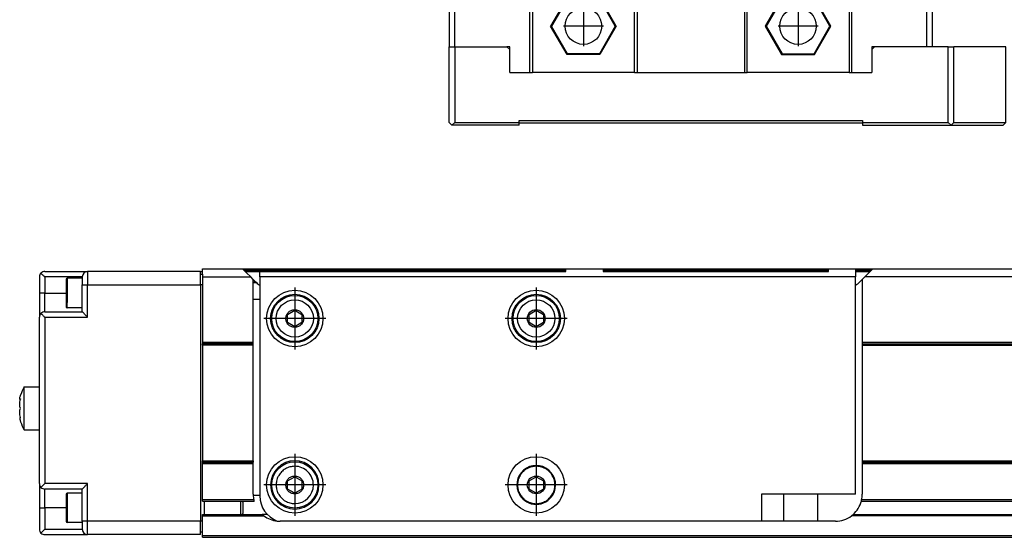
# Model space of a CAD drawing. Header units: inches. Extents: x -235 to 4016, y -109 to 485.
# Tile 20 of 29: x 796 to 980, y 92 to 188. Entities that reach past the tile are written whole.
import ezdxf

# ---------------------------------------------------------------- set-up
doc = ezdxf.new("R2010")
doc.units = ezdxf.units.IN
doc.linetypes.add('DOT_CENTER', pattern=[14, 12, -1, 0, -1])
doc.layers.add('1', color=7, linetype='Continuous')

# ---------------------------------------------------------------- blocks, each defined once
blk = doc.blocks.new('L-28_CABEZA__13', base_point=(876.43, 168.65))
at = {"color": 7, "linetype": 'Continuous'}
for p, q in [((896.43, 194.1), (896.43, 196.61)), ((896.75, 196.61), (896.71, 196.61)), ((896.75, 196.61), (946.1, 196.61)), ((946.15, 196.61), (946.1, 196.61)), ((946.43, 194.1), (946.43, 196.61)), ((877.43, 194.1), (876.43, 194.1)), ((876.43, 194.1), (876.43, 183.25)), ((877.43, 194.1), (891.43, 194.1)), ((877.43, 183.25), (877.43, 194.1)), ((891.93, 194.1), (891.43, 194.1)), ((891.43, 178.45), (891.43, 194.1)), ((896.43, 194.1), (891.93, 194.1)), ((891.93, 194.1), (891.93, 178.45)), ((897.07, 194.1), (896.43, 194.1)), ((910.93, 194.1), (897.07, 194.1)), ((911.43, 194.1), (910.93, 194.1)), ((910.93, 178.45), (910.93, 194.1)), ((911.43, 194.1), (931.43, 194.1)), ((911.43, 194.1), (911.43, 178.45)), ((931.43, 194.1), (931.93, 194.1)), ((931.43, 194.1), (931.43, 178.45)), ((945.78, 194.1), (931.93, 194.1)), ((931.93, 178.45), (931.93, 194.1)), ((946.43, 194.1), (945.78, 194.1)), ((950.93, 194.1), (946.43, 194.1)), ((951.43, 194.1), (950.93, 194.1)), ((950.93, 194.1), (950.93, 178.45)), ((951.43, 194.1), (965.43, 194.1)), ((951.43, 178.45), (951.43, 194.1)), ((965.43, 194.1), (966.43, 194.1)), ((965.43, 183.25), (965.43, 194.1)), ((966.43, 194.1), (966.43, 183.25)), ((898.37, 192.41), (895.3, 187.1)), ((898.45, 192.25), (895.48, 187.1)), ((904.49, 192.41), (898.37, 192.41)), ((898.45, 192.25), (898.37, 192.41)), ((904.4, 192.25), (898.45, 192.25)), ((904.4, 192.25), (904.49, 192.41)), ((907.37, 187.1), (904.4, 192.25)), ((907.55, 187.1), (904.49, 192.41)), ((938.37, 192.41), (935.3, 187.1)), ((938.45, 192.25), (935.48, 187.1)), ((944.49, 192.41), (938.37, 192.41)), ((938.45, 192.25), (938.37, 192.41)), ((944.4, 192.25), (938.45, 192.25)), ((944.4, 192.25), (944.49, 192.41)), ((947.37, 187.1), (944.4, 192.25)), ((947.55, 187.1), (944.49, 192.41)), ((895.48, 187.1), (895.3, 187.1)), ((898.37, 181.8), (895.3, 187.1)), ((898.45, 181.95), (895.48, 187.1)), ((907.37, 187.1), (904.4, 181.95)), ((907.55, 187.1), (904.49, 181.8)), ((907.37, 187.1), (907.55, 187.1)), ((935.48, 187.1), (935.3, 187.1)), ((935.3, 187.1), (938.37, 181.8)), ((935.48, 187.1), (938.45, 181.95)), ((944.4, 181.95), (947.37, 187.1)), ((944.49, 181.8), (947.55, 187.1)), ((947.37, 187.1), (947.55, 187.1)), ((876.43, 183.25), (877.43, 183.25)), ((876.43, 169.15), (876.43, 183.25)), ((877.43, 183.25), (877.43, 169.15)), ((877.43, 183.25), (887.18, 183.25)), ((887.68, 182.75), (887.18, 183.25)), ((887.68, 183.25), (887.18, 183.25)), ((887.68, 182.75), (887.68, 183.25)), ((887.68, 178.45), (887.68, 182.75)), ((898.37, 181.8), (898.45, 181.95)), ((904.49, 181.8), (898.37, 181.8)), ((904.4, 181.95), (898.45, 181.95)), ((904.49, 181.8), (904.4, 181.95)), ((938.45, 181.95), (938.37, 181.8)), ((938.37, 181.8), (944.49, 181.8)), ((938.45, 181.95), (944.4, 181.95)), ((944.4, 181.95), (944.49, 181.8)), ((955.68, 183.25), (955.18, 182.75)), ((955.68, 183.25), (955.18, 183.25)), ((955.18, 183.25), (955.18, 182.75)), ((955.18, 182.75), (955.18, 178.45)), ((965.43, 183.25), (955.68, 183.25)), ((966.43, 183.25), (965.43, 183.25)), ((969.43, 183.25), (966.43, 183.25)), ((969.43, 183.25), (970.43, 183.25)), ((969.43, 169.15), (969.43, 183.25)), ((980.17, 183.25), (970.43, 183.25)), ((970.43, 169.15), (970.43, 183.25)), ((980.17, 169.15), (980.17, 183.25)), ((887.68, 178.45), (891.43, 178.45)), ((891.43, 178.45), (891.93, 178.45)), ((910.93, 178.45), (891.93, 178.45)), ((910.93, 178.45), (911.43, 178.45)), ((911.43, 178.45), (931.43, 178.45)), ((931.43, 178.45), (931.93, 178.45)), ((950.93, 178.45), (931.93, 178.45)), ((950.93, 178.45), (951.43, 178.45)), ((951.43, 178.45), (955.18, 178.45)), ((876.43, 169.15), (876.93, 168.65)), ((876.93, 168.65), (877.43, 169.15)), ((877.43, 169.15), (889.43, 169.15)), ((889.43, 169.55), (953.43, 169.55)), ((889.43, 169.15), (889.43, 169.55)), ((889.43, 169.05), (889.43, 169.15)), ((953.43, 169.05), (889.43, 169.05)), ((889.43, 168.65), (889.43, 169.05)), ((953.43, 169.55), (953.43, 169.15)), ((953.43, 169.15), (969.43, 169.15)), ((953.43, 169.15), (953.43, 169.05)), ((953.43, 169.05), (953.43, 168.65)), ((969.43, 169.15), (969.93, 168.65)), ((970.43, 169.15), (969.93, 168.65)), ((970.43, 169.15), (980.17, 169.15)), ((980.17, 169.15), (979.67, 168.65)), ((889.43, 168.65), (876.93, 168.65)), ((953.43, 168.65), (969.93, 168.65)), ((969.93, 168.65), (979.67, 168.65))]:
    blk.add_line(p, q, dxfattribs=at)
for centre in [(901.43, 187.1), (941.43, 187.1)]:
    blk.add_circle(centre, 3.4, dxfattribs=at)
for points, knots in [([(896.71, 196.61), (896.67, 196.6), (896.61, 196.59), (896.53, 196.58), (896.46, 196.58), (896.44, 196.6), (896.43, 196.61)], [0, 0, 0, 0, 0.1022068, 0.1918089, 0.2524586, 0.2886181, 0.2886181, 0.2886181, 0.2886181]), ([(897.07, 194.1), (897.05, 194.31), (896.99, 194.73), (896.91, 195.36), (896.83, 195.98), (896.78, 196.4), (896.75, 196.61)], [0, 0, 0, 0, 0.63275, 1.265494, 1.898236, 2.530923, 2.530923, 2.530923, 2.530923]), ([(945.78, 194.1), (945.81, 194.31), (945.86, 194.73), (945.94, 195.36), (946.02, 195.98), (946.08, 196.4), (946.1, 196.61)], [0, 0, 0, 0, 0.63275, 1.265494, 1.898236, 2.530923, 2.530923, 2.530923, 2.530923]), ([(946.43, 196.61), (946.42, 196.6), (946.39, 196.58), (946.33, 196.58), (946.24, 196.59), (946.18, 196.6), (946.15, 196.61)], [0, 0, 0, 0, 0.0306369, 0.0934476, 0.1830497, 0.2852565, 0.2852565, 0.2852565, 0.2852565])]:
    blk.add_open_spline(points, degree=3, knots=knots, dxfattribs=at)
at = {"layer": '1', "color": 2, "linetype": 'DOT_CENTER'}
for p, q in [((901.43, 190.84), (901.43, 183.36)), ((941.43, 190.84), (941.43, 183.36)), ((905.17, 187.1), (897.69, 187.1)), ((945.17, 187.1), (937.69, 187.1))]:
    blk.add_line(p, q, dxfattribs=at)
blk = doc.blocks.new('L-28__15', base_point=(796.37, 168.65))
blk.add_blockref('L-28_CABEZA__13', (876.43, 168.65))
blk = doc.blocks.new('A2', base_point=(1171, 212))
blk.add_blockref('L-28__15', (796.37, 168.65))
blk = doc.blocks.new('L-26_PERFIL__20', base_point=(796.37, 91.9))
at = {"color": 7, "linetype": 'Continuous'}
for p, q in [((801.03, 141.39), (809.03, 141.39)), ((830.03, 141.39), (809.03, 141.39)), ((830.03, 141.42), (830.03, 141.39)), ((830.03, 141.42), (830.43, 141.42)), ((830.03, 140.89), (830.03, 141.39)), ((830.43, 141.42), (830.43, 141.9)), ((830.43, 141.9), (837.91, 141.9)), ((830.43, 140.89), (830.43, 141.42)), ((838.41, 141.39), (837.91, 141.9)), ((837.91, 141.9), (898.13, 141.9)), ((838.16, 141.65), (898.13, 141.65)), ((838.41, 141.39), (841.13, 141.4)), ((838.66, 141.15), (838.41, 141.39)), ((841.13, 140.4), (841.13, 141.4)), ((841.13, 141.4), (898.13, 141.4)), ((898.13, 141.9), (905.13, 141.9)), ((898.13, 141.4), (898.13, 141.9)), ((905.13, 141.9), (947.13, 141.9)), ((905.13, 141.9), (905.13, 141.4)), ((905.13, 141.65), (947.13, 141.65)), ((905.13, 141.4), (947.13, 141.4)), ((947.13, 141.4), (947.13, 141.9)), ((947.13, 141.9), (952.13, 141.9)), ((952.13, 141.9), (955.35, 141.9)), ((952.13, 141.9), (952.13, 140.4)), ((952.13, 141.65), (955.1, 141.65)), ((952.13, 141.4), (954.85, 141.4)), ((954.85, 141.4), (953.85, 140.4)), ((955.35, 141.9), (954.85, 141.4)), ((955.35, 141.9), (3773.51, 141.9)), ((800.03, 140.39), (800.03, 137.39)), ((808.03, 140.39), (801.03, 140.39)), ((801.03, 140.39), (801.03, 137.39)), ((805.03, 139.94), (805.03, 137.39)), ((808.03, 140.14), (805.23, 140.14)), ((808.03, 140.39), (808.03, 140.14)), ((808.03, 140.14), (808.03, 138.89)), ((830.03, 138.89), (830.03, 140.89)), ((830.03, 140.89), (830.43, 140.89)), ((830.43, 140.89), (830.43, 140.4)), ((830.43, 140.4), (830.43, 138.89)), ((830.43, 140.4), (839.41, 140.4)), ((839.41, 140.4), (838.66, 141.15)), ((839.88, 139.93), (839.41, 140.4)), ((840.31, 139.49), (839.88, 139.93)), ((839.88, 136.16), (839.88, 139.93)), ((839.88, 139.49), (840.31, 139.49)), ((840.34, 139.46), (840.31, 139.49)), ((952.13, 140.4), (841.13, 140.4)), ((841.13, 140.4), (841.13, 136.16)), ((952.13, 99.9), (952.13, 140.4)), ((953.38, 139.93), (952.91, 139.46)), ((953.85, 140.4), (953.38, 139.93)), ((953.38, 139.93), (953.38, 128.15)), ((3775.01, 140.4), (953.85, 140.4)), ((808.03, 134.64), (808.03, 138.89)), ((809.03, 132.89), (809.03, 138.89)), ((809.03, 138.89), (830.03, 138.89)), ((830.03, 138.89), (830.03, 94.89)), ((830.43, 138.89), (830.03, 138.89)), ((830.43, 138.89), (830.43, 128.15)), ((839.88, 139.33), (840.48, 139.33)), ((800.03, 137.39), (800.03, 132.89)), ((801.03, 137.39), (800.03, 137.39)), ((801.03, 137.39), (805.03, 137.39)), ((801.03, 133.89), (801.03, 137.39)), ((805.03, 137.39), (805.03, 134.84)), ((841.13, 136.16), (839.88, 136.16)), ((839.88, 128.15), (839.88, 136.16)), ((841.13, 136.16), (841.13, 99.75)), ((808.03, 134.64), (805.23, 134.64)), ((808.03, 133.89), (808.03, 134.64)), ((846.3, 133.41), (847.63, 134.18)), ((847.63, 134.18), (848.96, 133.41)), ((891.3, 133.41), (892.63, 134.18)), ((892.63, 134.18), (893.96, 133.41)), ((800.03, 119.89), (800.03, 132.89)), ((801.03, 133.89), (808.03, 133.89)), ((801.03, 132.89), (809.03, 132.89)), ((801.03, 132.89), (801.03, 101.89)), ((846.3, 131.88), (846.3, 133.41)), ((848.96, 133.41), (848.96, 131.88)), ((891.3, 131.88), (891.3, 133.41)), ((893.96, 133.41), (893.96, 131.88)), ((847.63, 131.11), (846.3, 131.88)), ((848.96, 131.88), (847.63, 131.11)), ((892.63, 131.11), (891.3, 131.88)), ((893.96, 131.88), (892.63, 131.11)), ((830.43, 128.15), (830.43, 127.9)), ((839.88, 128.15), (830.43, 128.15)), ((830.43, 127.65), (830.43, 127.9)), ((839.88, 127.9), (830.43, 127.9)), ((839.88, 127.65), (830.43, 127.65)), ((830.43, 127.65), (830.43, 106.15)), ((839.88, 127.9), (839.88, 128.15)), ((839.88, 127.65), (839.88, 127.9)), ((839.88, 106.15), (839.88, 127.65)), ((953.38, 128.15), (953.38, 127.9)), ((3775.48, 128.15), (953.38, 128.15)), ((953.38, 127.9), (953.38, 127.65)), ((953.38, 127.9), (3775.48, 127.9)), ((953.38, 127.65), (953.38, 106.15)), ((953.38, 127.65), (3775.48, 127.65)), ((797.2, 119.89), (800.03, 119.89)), ((797.2, 111.89), (797.2, 119.89)), ((800.03, 111.89), (800.03, 119.89)), ((796.51, 117.59), (796.42, 117.59)), ((796.51, 114.19), (796.42, 114.2)), ((797.2, 111.89), (800.03, 111.89)), ((800.03, 101.89), (800.03, 111.89)), ((830.43, 106.15), (839.88, 106.15)), ((830.43, 105.9), (830.43, 106.15)), ((830.43, 105.65), (830.43, 105.9)), ((830.43, 105.9), (839.88, 105.9)), ((830.43, 98.9), (830.43, 105.65)), ((830.43, 105.65), (839.88, 105.65)), ((839.88, 106.15), (839.88, 105.9)), ((839.88, 105.65), (839.88, 105.9)), ((839.88, 99.9), (839.88, 105.65)), ((953.38, 106.15), (953.38, 105.9)), ((953.38, 106.15), (3775.48, 106.15)), ((953.38, 105.9), (953.38, 105.65)), ((953.38, 105.9), (3775.48, 105.9)), ((953.38, 105.65), (953.38, 99.9)), ((953.38, 105.65), (3775.48, 105.65)), ((846.3, 102.41), (847.63, 103.18)), ((847.63, 103.18), (848.96, 102.41)), ((891.3, 102.41), (892.63, 103.18)), ((892.63, 103.18), (893.96, 102.41)), ((800.03, 101.89), (800.03, 97.39)), ((809.03, 101.89), (801.03, 101.89)), ((809.03, 94.89), (809.03, 101.89)), ((846.3, 100.88), (846.3, 102.41)), ((848.96, 102.41), (848.96, 100.88)), ((891.3, 100.88), (891.3, 102.41)), ((893.96, 102.41), (893.96, 100.88)), ((801.03, 97.39), (801.03, 100.89)), ((808.03, 100.89), (801.03, 100.89)), ((805.03, 99.94), (805.03, 97.39)), ((808.03, 100.14), (805.23, 100.14)), ((805.23, 100.14), (805.23, 94.64)), ((808.03, 100.14), (808.03, 100.89)), ((808.03, 98.54), (808.03, 100.14)), ((839.88, 99.75), (841.13, 99.75)), ((841.13, 99.75), (841.13, 99.6)), ((847.63, 100.11), (846.3, 100.88)), ((848.96, 100.88), (847.63, 100.11)), ((889.54, 99.75), (889.7, 99.75)), ((892.63, 100.11), (891.3, 100.88)), ((893.96, 100.88), (892.63, 100.11)), ((895.55, 99.75), (895.71, 99.75)), ((952.13, 99.9), (934.63, 99.9)), ((934.63, 99.9), (934.63, 94.9)), ((938.78, 94.9), (938.78, 99.9)), ((945.08, 99.9), (945.08, 94.9)), ((800.03, 97.39), (800.03, 93.39)), ((801.03, 97.39), (801.03, 93.39)), ((805.03, 97.39), (801.03, 97.39)), ((805.03, 97.39), (805.03, 94.84)), ((808.03, 96.25), (808.03, 98.54)), ((839.98, 98.9), (830.43, 98.9)), ((830.43, 98.65), (830.43, 98.9)), ((830.43, 98.65), (830.83, 98.65)), ((830.83, 98.65), (840.04, 98.65)), ((830.83, 96.15), (830.83, 98.65)), ((837.53, 98.65), (837.53, 96.15)), ((838.03, 98.39), (837.77, 98.65)), ((838.03, 96.39), (838.03, 98.39)), ((953.22, 98.65), (3746.83, 98.64)), ((3775.58, 98.9), (953.28, 98.9)), ((808.03, 94.89), (808.03, 96.25)), ((830.43, 96.15), (830.83, 96.15)), ((830.43, 95.9), (830.43, 96.15)), ((830.43, 94.89), (830.43, 95.9)), ((830.43, 95.9), (841.88, 95.9)), ((830.83, 96.15), (841.57, 96.15)), ((838.03, 96.39), (837.78, 96.15)), ((842.5, 96.16), (841.56, 96.16)), ((3777.48, 95.9), (951.38, 95.9)), ((951.68, 96.15), (3746.83, 96.16)), ((808.03, 94.64), (805.23, 94.64)), ((808.03, 94.89), (808.03, 94.64)), ((808.03, 94.64), (808.03, 93.39)), ((830.03, 94.89), (809.03, 94.89)), ((809.03, 92.39), (809.03, 94.89)), ((830.43, 94.89), (830.03, 94.89)), ((830.03, 92.89), (830.03, 94.89)), ((830.43, 92.89), (830.43, 94.89)), ((934.63, 94.9), (844.88, 94.9)), ((938.78, 94.9), (934.63, 94.9)), ((945.08, 94.9), (938.78, 94.9)), ((948.38, 94.9), (945.08, 94.9)), ((801.03, 93.39), (808.03, 93.39)), ((801.03, 92.39), (809.03, 92.39)), ((830.03, 92.39), (809.03, 92.39)), ((830.03, 92.89), (830.43, 92.89)), ((830.03, 92.39), (830.03, 92.89)), ((830.43, 92.15), (830.43, 92.89)), ((3910.43, 92.15), (830.43, 92.15)), ((830.43, 91.9), (830.43, 92.15)), ((830.43, 91.9), (3910.43, 91.9))]:
    blk.add_line(p, q, dxfattribs=at)
for centre, radius in [((847.63, 132.65), 5.25), ((892.63, 132.65), 5.25), ((847.63, 132.65), 4.5), ((847.63, 132.65), 4.3), ((847.63, 132.65), 3.47), ((892.63, 132.65), 4.5), ((892.63, 132.65), 4.3), ((892.63, 132.65), 3.47), ((892.63, 132.65), 1.66), ((847.63, 101.65), 5.25), ((892.63, 101.65), 5.25), ((847.63, 101.65), 4.3), ((892.63, 101.65), 1.66)]:
    blk.add_circle(centre, radius, dxfattribs=at)
for centre, radius, start, end in [((801.03, 140.39), 1, 90, 135), ((809.03, 140.39), 1, 90, 180), ((801.03, 140.39), 1, 135, 180), ((805.23, 139.94), 0.2, 90, 180), ((843.88, 143), 5, 225, 227.2307), ((843.88, 143), 5, 227.2307, 236.633), ((949.38, 143), 5, 303.367, 315), ((805.23, 134.84), 0.198, 179.3031, 270.6969), ((801.03, 132.89), 1, 135, 180), ((801.03, 132.89), 1, 90, 135), ((804.13, 115.89), 8, 150, 161.79), ((804.13, 115.89), 8, 198.21, 210), ((847.63, 101.65), 4.5, 90, 270), ((847.63, 101.65), 4.5, 270, 90), ((847.63, 101.65), 3.47, 359.9993, 90.0007), ((892.63, 101.65), 3.62, 328.3898, 211.6102), ((801.03, 101.89), 1, 180, 225), ((801.03, 101.89), 1, 225, 270), ((847.63, 101.65), 3.47, 270.0007, 359.9993), ((805.23, 99.94), 0.2, 90, 180), ((844.88, 99.9), 5, 180, 181.7192), ((844.88, 99.9), 5, 181.7191, 191.537), ((846.13, 99.6), 5, 180, 249.1185), ((892.63, 101.65), 3.62, 211.6102, 270), ((892.63, 101.65), 3.62, 270, 328.3898), ((948.38, 99.9), 5, 348.463, 0), ((844.88, 99.9), 5, 191.537, 194.4775), ((948.38, 99.9), 5, 311.4096, 345.5225), ((948.38, 99.9), 5, 345.5225, 348.463), ((844.88, 99.9), 5, 228.5904, 233.1301), ((844.88, 99.9), 5, 233.1301, 263.8901), ((948.38, 99.9), 5, 270, 306.8699), ((948.38, 99.9), 5, 306.8699, 311.4096), ((805.23, 94.84), 0.2, 180, 270), ((844.88, 99.9), 5, 263.8901, 270), ((801.03, 93.39), 1, 180, 225), ((801.03, 93.39), 1, 225, 270), ((809.03, 93.39), 1, 180, 270)]:
    blk.add_arc(centre, radius, start, end, dxfattribs=at)
for points, knots in [([(809.03, 141.39), (809.03, 141.36), (809.03, 141.31), (809.03, 141.17), (809.03, 140.95), (809.03, 140.64), (809.03, 140.25), (809.03, 139.81), (809.03, 139.36), (809.03, 139.05), (809.03, 138.89)], [0, 0, 0, 0, 0.087765, 0.175529, 0.41046, 0.732233, 1.127477, 1.579763, 2.031586, 2.5, 2.5, 2.5, 2.5]), ([(800.32, 141.1), (800.43, 140.99), (800.67, 140.75), (800.9, 140.52), (801.03, 140.39)], [0, 0, 0, 0, 0.476879, 1, 1, 1, 1]), ([(805.23, 140.14), (805.23, 140.06), (805.23, 139.9), (805.23, 139.53), (805.23, 139.02), (805.23, 138.39), (805.23, 137.76), (805.23, 137.16), (805.23, 136.61), (805.23, 136.2), (805.23, 135.93), (805.23, 135.79), (805.23, 135.7), (805.23, 135.66), (805.23, 135.64)], [0, 0, 0, 0, 0.240708, 0.500284, 1.107347, 1.75, 2.392653, 2.999716, 3.566007, 4.019783, 4.233016, 4.386225, 4.443113, 4.5, 4.5, 4.5, 4.5]), ([(808.03, 138.89), (808.04, 138.89), (808.06, 138.89), (808.12, 138.89), (808.2, 138.89), (808.33, 138.89), (808.49, 138.89), (808.66, 138.89), (808.84, 138.89), (808.97, 138.89), (809.03, 138.89)], [0, 0, 0, 0, 0.035106, 0.070212, 0.164184, 0.292893, 0.450991, 0.631905, 0.812634, 1, 1, 1, 1]), ([(805.23, 134.64), (805.23, 134.66), (805.23, 134.7), (805.23, 134.79), (805.23, 134.93), (805.23, 135.13), (805.23, 135.38), (805.23, 135.55), (805.23, 135.64)], [0, 0, 0, 0, 0.056887, 0.113775, 0.266984, 0.480217, 0.720587, 1, 1, 1, 1]), ([(847.63, 130.99), (847.39, 131.02), (846.94, 131.07), (846.4, 131.47), (846.05, 132.01), (845.93, 132.65), (846.04, 133.28), (846.4, 133.82), (846.94, 134.22), (847.39, 134.28), (847.63, 134.31)], [0, 0, 0, 0, 0.693252, 1.340512, 1.960659, 2.592206, 3.223327, 3.843038, 4.490706, 5.184408, 5.184408, 5.184408, 5.184408]), ([(847.63, 134.31), (847.86, 134.28), (848.31, 134.22), (848.86, 133.82), (849.21, 133.28), (849.33, 132.65), (849.21, 132.01), (848.86, 131.47), (848.31, 131.07), (847.86, 131.02), (847.63, 130.99)], [0, 0, 0, 0, 0.693252, 1.340512, 1.960659, 2.592206, 3.223327, 3.843038, 4.490706, 5.184408, 5.184408, 5.184408, 5.184408]), ([(800.32, 133.6), (800.43, 133.49), (800.67, 133.25), (800.9, 133.02), (801.03, 132.89)], [0, 0, 0, 0, 0.476879, 1, 1, 1, 1]), ([(809.03, 132.89), (808.97, 132.95), (808.86, 133.06), (808.68, 133.24), (808.52, 133.4), (808.37, 133.55), (808.25, 133.68), (808.15, 133.77), (808.08, 133.84), (808.04, 133.88), (808.03, 133.89)], [0, 0, 0, 0, 0.242229, 0.480212, 0.742864, 0.925775, 1.119015, 1.273924, 1.34407, 1.414215, 1.414215, 1.414215, 1.414215]), ([(796.42, 117.59), (796.41, 117.6), (796.37, 117.63), (796.37, 117.74), (796.39, 117.9), (796.44, 118.13), (796.5, 118.3), (796.53, 118.39)], [0, 0, 0, 0, 0.0482127, 0.134226, 0.3004487, 0.5367905, 0.8380713, 0.8380713, 0.8380713, 0.8380713]), ([(796.53, 115.89), (796.48, 116), (796.38, 116.24), (796.36, 116.67), (796.4, 117.16), (796.48, 117.49), (796.53, 117.66)], [0, 0, 0, 0, 0.341208, 0.774439, 1.273913, 1.804593, 1.804593, 1.804593, 1.804593]), ([(796.53, 117.66), (796.51, 117.64), (796.48, 117.61), (796.44, 117.6), (796.42, 117.59)], [0, 0, 0, 0, 0.0775705, 0.1256257, 0.1256257, 0.1256257, 0.1256257]), ([(796.51, 114.19), (796.47, 114.35), (796.39, 114.67), (796.36, 115.13), (796.38, 115.55), (796.48, 115.79), (796.53, 115.89)], [0, 0, 0, 0, 0.49539, 0.961279, 1.394342, 1.735432, 1.735432, 1.735432, 1.735432]), ([(796.42, 114.2), (796.41, 114.18), (796.36, 114.14), (796.38, 114.03), (796.39, 113.92), (796.41, 113.82), (796.43, 113.71), (796.47, 113.57), (796.51, 113.46), (796.53, 113.39)], [0, 0, 0, 0, 0.0622194, 0.1868498, 0.2890504, 0.3941222, 0.4950627, 0.6352095, 0.8379029, 0.8379029, 0.8379029, 0.8379029]), ([(796.53, 114.13), (796.51, 114.15), (796.48, 114.18), (796.44, 114.19), (796.42, 114.2)], [0, 0, 0, 0, 0.0892346, 0.1292839, 0.1292839, 0.1292839, 0.1292839]), ([(796.53, 114.13), (796.52, 114.14), (796.52, 114.16), (796.51, 114.18), (796.51, 114.19)], [0, 0, 0, 0, 0.03468168, 0.06933502, 0.06933502, 0.06933502, 0.06933502]), ([(847.63, 105.12), (847.32, 105.1), (846.71, 105.05), (845.85, 104.68), (845.15, 104.12), (844.66, 103.5), (844.37, 102.9), (844.23, 102.41), (844.16, 102), (844.15, 101.65), (844.16, 101.29), (844.23, 100.89), (844.37, 100.39), (844.65, 99.8), (845.15, 99.17), (845.85, 98.62), (846.71, 98.25), (847.32, 98.2), (847.63, 98.17)], [0, 0, 0, 0, 0.923635, 1.837046, 2.752667, 3.567267, 4.211878, 4.719242, 5.103947, 5.442933, 5.78155, 6.165767, 6.672733, 7.316824, 8.132043, 9.048546, 9.962084, 10.885852, 10.885852, 10.885852, 10.885852]), ([(892.63, 105.13), (892.42, 105.12), (892, 105.1), (891.4, 104.93), (890.84, 104.66), (890.35, 104.3), (889.94, 103.88), (889.63, 103.45), (889.43, 103.05), (889.29, 102.69), (889.21, 102.34), (889.15, 102), (889.14, 101.65), (889.15, 101.3), (889.21, 100.96), (889.29, 100.61), (889.43, 100.25), (889.56, 99.98), (889.66, 99.81), (889.69, 99.77), (889.7, 99.75)], [0, 0, 0, 0, 0.622909, 1.243293, 1.857142, 2.480063, 3.074747, 3.605278, 4.051695, 4.435962, 4.756299, 5.136099, 5.469371, 5.802691, 6.182554, 6.502378, 6.885953, 7.331507, 7.403756, 7.478187, 7.478187, 7.478187, 7.478187]), ([(895.55, 99.75), (895.56, 99.77), (895.59, 99.81), (895.69, 99.98), (895.83, 100.25), (895.96, 100.61), (896.05, 100.96), (896.1, 101.3), (896.12, 101.65), (896.1, 102), (896.05, 102.34), (895.96, 102.69), (895.83, 103.05), (895.62, 103.45), (895.32, 103.88), (894.91, 104.3), (894.41, 104.66), (893.85, 104.93), (893.25, 105.1), (892.84, 105.12), (892.63, 105.13)], [0, 0, 0, 0, 0.073428, 0.144721, 0.591138, 0.975405, 1.295742, 1.675542, 2.008815, 2.342134, 2.721997, 3.041821, 3.425396, 3.87095, 4.401629, 4.996561, 5.619837, 6.234073, 6.854861, 7.478179, 7.478179, 7.478179, 7.478179]), ([(847.63, 99.99), (847.39, 100.02), (846.94, 100.07), (846.4, 100.47), (846.05, 101.01), (845.93, 101.65), (846.04, 102.28), (846.4, 102.82), (846.94, 103.22), (847.39, 103.28), (847.63, 103.31)], [0, 0, 0, 0, 0.693252, 1.340512, 1.960659, 2.592206, 3.223327, 3.843038, 4.490706, 5.184408, 5.184408, 5.184408, 5.184408]), ([(847.63, 103.31), (847.86, 103.28), (848.31, 103.22), (848.86, 102.82), (849.21, 102.28), (849.33, 101.65), (849.21, 101.01), (848.86, 100.47), (848.31, 100.07), (847.86, 100.02), (847.63, 99.99)], [0, 0, 0, 0, 0.693252, 1.340512, 1.960659, 2.592206, 3.223327, 3.843038, 4.490706, 5.184408, 5.184408, 5.184408, 5.184408]), ([(801.03, 101.89), (800.9, 101.77), (800.67, 101.53), (800.43, 101.3), (800.32, 101.19)], [0, 0, 0, 0, 0.523121, 1, 1, 1, 1]), ([(808.03, 100.89), (808.04, 100.91), (808.08, 100.94), (808.15, 101.01), (808.25, 101.11), (808.37, 101.24), (808.52, 101.39), (808.68, 101.55), (808.86, 101.72), (808.97, 101.84), (809.03, 101.89)], [0, 0, 0, 0, 0.070145, 0.140289, 0.295199, 0.48844, 0.671538, 0.934003, 1.171986, 1.414215, 1.414215, 1.414215, 1.414215]), ([(889.7, 99.75), (889.86, 99.54), (890.18, 99.12), (890.86, 98.6), (891.7, 98.24), (892.32, 98.19), (892.63, 98.16)], [0, 0, 0, 0, 0.763203, 1.60081, 2.523404, 3.456113, 3.456113, 3.456113, 3.456113]), ([(892.63, 98.16), (892.94, 98.19), (893.56, 98.24), (894.4, 98.6), (895.07, 99.12), (895.4, 99.54), (895.55, 99.75)], [0, 0, 0, 0, 0.932099, 1.854109, 2.692388, 3.456114, 3.456114, 3.456114, 3.456114]), ([(800.03, 97.39), (800.04, 97.39), (800.06, 97.39), (800.12, 97.39), (800.2, 97.39), (800.33, 97.39), (800.49, 97.39), (800.66, 97.39), (800.84, 97.39), (800.97, 97.39), (801.03, 97.39)], [0, 0, 0, 0, 0.035106, 0.070212, 0.164184, 0.292893, 0.450991, 0.631905, 0.812634, 1, 1, 1, 1]), ([(809.03, 94.89), (808.97, 94.89), (808.84, 94.89), (808.66, 94.89), (808.49, 94.89), (808.33, 94.89), (808.2, 94.89), (808.12, 94.89), (808.06, 94.89), (808.04, 94.89), (808.03, 94.89)], [0, 0, 0, 0, 0.187366, 0.368095, 0.549009, 0.707107, 0.835816, 0.929788, 0.964894, 1, 1, 1, 1]), ([(800.32, 92.69), (800.43, 92.8), (800.67, 93.03), (800.9, 93.27), (801.03, 93.39)], [0, 0, 0, 0, 0.476879, 1, 1, 1, 1])]:
    blk.add_open_spline(points, degree=3, knots=knots, dxfattribs=at)
at = {"layer": '1', "color": 2, "linetype": 'DOT_CENTER'}
for p, q in [((847.63, 138.42), (847.63, 126.87)), ((892.63, 138.42), (892.63, 126.87)), ((853.4, 132.65), (841.85, 132.65)), ((898.4, 132.65), (886.85, 132.65)), ((847.63, 107.42), (847.63, 95.87)), ((847.63, 106.6), (847.63, 96.7)), ((892.63, 107.42), (892.63, 95.87)), ((853.4, 101.65), (841.85, 101.65)), ((852.58, 101.65), (842.68, 101.65)), ((898.4, 101.65), (886.85, 101.65))]:
    blk.add_line(p, q, dxfattribs=at)
blk = doc.blocks.new('L-28__21', base_point=(796.37, 91.9))
blk.add_blockref('L-26_PERFIL__20', (796.37, 91.9))
blk = doc.blocks.new('B1', base_point=(1171, 116.9))
blk.add_blockref('L-28__21', (796.37, 91.9))

msp = doc.modelspace()

# ---------------------------------------------------------------- block references
for name, p in [('A2', (1171, 212)), ('B1', (1171, 116.9))]:
    msp.add_blockref(name, p)

doc.saveas('drawing.dxf')
